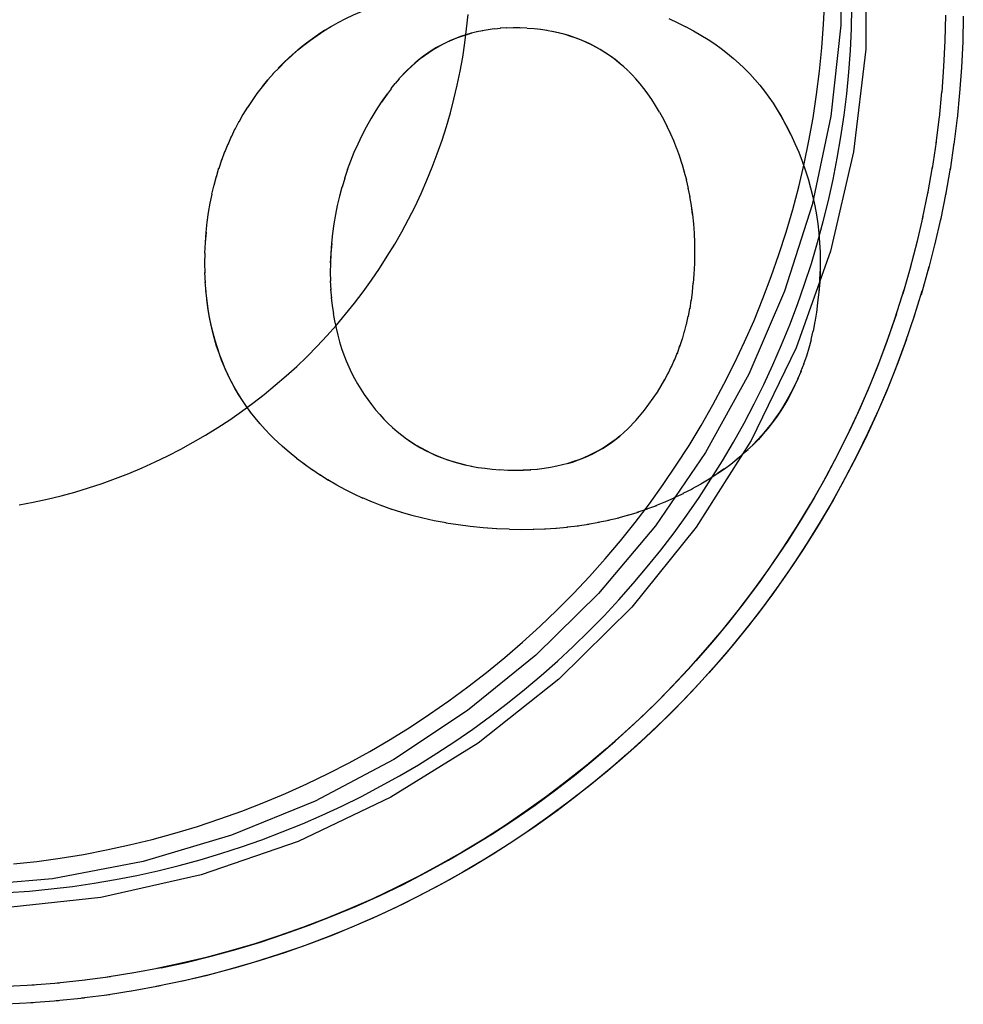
# Model space of a CAD drawing. Header units: inches. Extents: x 0 to 304, y 0 to 196.
# Tile 112 of 129: x 167.4097 to 167.4901, y 136.7407 to 136.8245. Entities that reach past the tile are written whole.
import ezdxf

# ---------------------------------------------------------------- set-up
doc = ezdxf.new("R2010")
doc.units = ezdxf.units.IN
doc.header["$LTSCALE"] = 16.696429
doc.header["$MEASUREMENT"] = 0
doc.linetypes.add('HIDDEN', pattern=[0.2, 0.1, -0.1])
doc.layers.add('DEFAULT_2', color=8, linetype='HIDDEN')

msp = doc.modelspace()

# ---------------------------------------------------------------- linework, layer by layer
at = {"layer": 'DEFAULT_2', "color": 8, "linetype": 'HIDDEN'}
for p, q in [((167.436218, 136.823961), (167.436837, 136.824312)), ((167.464971, 136.824644), (167.465737, 136.824291)), ((167.465689, 136.824321), (167.466429, 136.823952)), ((167.435617, 136.823593), (167.436253, 136.824006)), ((167.448674, 136.823505), (167.448142, 136.823394)), ((167.449144, 136.823602), (167.448609, 136.82351)), ((167.450646, 136.823798), (167.450129, 136.823749)), ((167.451165, 136.823846), (167.450631, 136.823814)), ((167.454624, 136.823619), (167.454044, 136.823719)), ((167.466399, 136.823974), (167.46708, 136.823613)), ((167.46114, 136.820542), (167.460709, 136.820913)), ((167.4615, 136.820208), (167.461084, 136.820593)), ((167.461546, 136.820163), (167.461456, 136.82025)), ((167.461855, 136.819853), (167.461562, 136.820148)), ((167.488242, 136.818374), (167.488402, 136.820555)), ((167.489892, 136.820472), (167.489739, 136.818281)), ((167.430372, 136.818855), (167.430836, 136.819424)), ((167.430836, 136.819424), (167.431332, 136.819961)), ((167.442035, 136.819514), (167.441689, 136.819108)), ((167.462203, 136.819477), (167.461823, 136.819885)), ((167.441345, 136.818674), (167.441004, 136.818214)), ((167.44166, 136.819107), (167.441324, 136.818683)), ((167.463217, 136.81821), (167.462884, 136.818657)), ((167.488024, 136.8162), (167.488237, 136.818418)), ((167.441004, 136.818214), (167.440519, 136.817511)), ((167.489734, 136.818324), (167.489523, 136.816104)), ((167.428749, 136.81646), (167.429126, 136.817109)), ((167.464198, 136.81666), (167.46385, 136.817247)), ((167.474204, 136.816885), (167.474535, 136.816324)), ((167.428062, 136.815217), (167.428398, 136.815893)), ((167.428395, 136.815844), (167.428752, 136.816507)), ((167.464549, 136.816037), (167.464217, 136.816638)), ((167.46486, 136.815428), (167.464527, 136.816064)), ((167.48775, 136.814031), (167.488024, 136.816279)), ((167.489523, 136.816182), (167.48925, 136.813932)), ((167.427749, 136.814578), (167.428064, 136.815267)), ((167.465151, 136.81481), (167.464836, 136.81546)), ((167.427455, 136.813927), (167.427749, 136.814629)), ((167.465423, 136.814183), (167.465125, 136.814848)), ((167.465676, 136.813546), (167.465396, 136.814226)), ((167.426926, 136.812582), (167.42718, 136.813315)), ((167.427181, 136.813262), (167.427455, 136.81398)), ((167.465911, 136.812897), (167.465649, 136.813591)), ((167.487419, 136.811871), (167.487757, 136.814146)), ((167.489257, 136.814045), (167.488922, 136.811768)), ((167.42669, 136.811886), (167.426921, 136.812629)), ((167.466126, 136.812236), (167.465885, 136.812941)), ((167.426474, 136.811173), (167.426682, 136.811925)), ((167.437636, 136.81179), (167.437359, 136.811022)), ((167.466323, 136.811562), (167.466102, 136.812279)), ((167.487031, 136.809719), (167.487434, 136.81202)), ((167.488937, 136.811915), (167.488538, 136.809613)), ((167.426277, 136.81044), (167.426463, 136.811207)), ((167.437387, 136.811047), (167.43716, 136.810294)), ((167.466501, 136.810873), (167.466299, 136.811607)), ((167.46666, 136.810168), (167.466478, 136.810918)), ((167.426084, 136.8097), (167.426265, 136.810469)), ((167.4668, 136.809446), (167.46664, 136.810206)), ((167.425944, 136.808913), (167.4261, 136.809688)), ((167.486587, 136.807579), (167.487057, 136.809903)), ((167.488563, 136.809794), (167.488099, 136.807469)), ((167.486088, 136.805451), (167.486626, 136.807797)), ((167.488136, 136.807684), (167.487605, 136.805337)), ((167.425539, 136.80556), (167.425606, 136.80644)), ((167.425483, 136.804674), (167.425523, 136.805576)), ((167.436276, 136.80549), (167.43621, 136.804628)), ((167.485533, 136.803337), (167.48614, 136.805702)), ((167.487655, 136.805585), (167.487055, 136.803218)), ((167.425483, 136.803781), (167.425498, 136.804654)), ((167.436194, 136.804644), (167.436158, 136.803833)), ((167.425494, 136.802944), (167.425467, 136.803816)), ((167.484922, 136.801238), (167.485601, 136.803621)), ((167.487122, 136.803499), (167.486452, 136.801114)), ((167.425529, 136.802139), (167.425476, 136.803006)), ((167.436144, 136.803056), (167.436171, 136.802266)), ((167.467081, 136.802101), (167.46714, 136.802873)), ((167.477851, 136.803093), (167.477813, 136.802242)), ((167.425587, 136.801362), (167.425509, 136.80223)), ((167.436154, 136.802318), (167.436204, 136.801539)), ((167.436185, 136.801602), (167.436257, 136.800838)), ((167.466988, 136.801379), (167.467066, 136.802119)), ((167.477829, 136.802227), (167.477759, 136.801307)), ((167.425666, 136.800613), (167.425562, 136.801476)), ((167.436239, 136.800883), (167.436314, 136.800186)), ((167.466903, 136.800631), (167.467003, 136.801353)), ((167.486535, 136.801426), (167.485795, 136.799027)), ((167.43633, 136.800163), (167.436422, 136.799511)), ((167.466648, 136.799253), (167.466776, 136.799985)), ((167.466785, 136.799932), (167.466892, 136.800671)), ((167.477652, 136.800451), (167.477552, 136.799587)), ((167.466494, 136.798594), (167.466641, 136.799308)), ((167.47754, 136.799623), (167.477417, 136.798784)), ((167.466322, 136.797953), (167.466488, 136.798649)), ((167.477407, 136.798829), (167.477263, 136.798015)), ((167.465927, 136.796721), (167.466134, 136.797395)), ((167.466133, 136.797329), (167.46632, 136.798014)), ((167.477253, 136.798054), (167.477078, 136.797302)), ((167.465705, 136.796126), (167.465929, 136.796785)), ((167.465466, 136.795545), (167.465707, 136.796186)), ((167.476695, 136.795887), (167.476442, 136.795202)), ((167.464936, 136.794418), (167.465212, 136.795031)), ((167.465209, 136.794976), (167.465468, 136.795603)), ((167.476473, 136.79523), (167.4762, 136.794563)), ((167.464645, 136.793871), (167.464938, 136.794468)), ((167.476235, 136.794597), (167.475938, 136.793937)), ((167.429391, 136.7911), (167.428971, 136.791672)), ((167.429777, 136.790605), (167.429346, 136.791155)), ((167.430185, 136.790116), (167.429736, 136.790651)), ((167.430614, 136.789635), (167.430146, 136.790158)), ((167.441052, 136.790193), (167.44109, 136.790157)), ((167.441068, 136.790178), (167.441465, 136.789805)), ((167.431067, 136.789159), (167.43058, 136.78967)), ((167.431359, 136.788869), (167.431038, 136.789189)), ((167.432033, 136.788241), (167.431344, 136.788884)), ((167.432048, 136.788225), (167.431359, 136.788869)), ((167.432679, 136.787679), (167.432048, 136.788225)), ((167.472178, 136.788355), (167.471659, 136.787883)), ((167.433322, 136.787157), (167.432656, 136.787701)), ((167.47126, 136.787493), (167.470724, 136.787069)), ((167.471729, 136.787919), (167.471203, 136.787473)), ((167.433976, 136.786659), (167.433291, 136.787184)), ((167.434642, 136.786184), (167.433937, 136.786692)), ((167.448162, 136.78651), (167.44873, 136.786408)), ((167.435322, 136.785731), (167.434596, 136.786221)), ((167.436017, 136.785298), (167.435269, 136.785771)), ((167.449941, 136.786255), (167.450585, 136.786204)), ((167.450569, 136.78622), (167.451277, 136.786189)), ((167.452578, 136.786191), (167.453228, 136.78621)), ((167.453182, 136.786223), (167.453813, 136.786261)), ((167.469692, 136.786283), (167.469137, 136.7859)), ((167.436727, 136.784887), (167.435958, 136.78534)), ((167.437454, 136.784496), (167.436665, 136.784928)), ((167.467696, 136.784978), (167.466921, 136.784567)), ((167.438199, 136.784124), (167.437391, 136.784535)), ((167.438964, 136.783772), (167.438137, 136.784162)), ((167.466215, 136.784174), (167.465409, 136.783807)), ((167.466959, 136.784563), (167.46617, 136.784175)), ((167.439749, 136.783439), (167.438902, 136.783808)), ((167.440557, 136.783126), (167.439686, 136.783474)), ((167.441389, 136.782833), (167.440496, 136.783159)), ((167.463931, 136.783149), (167.463067, 136.782845)), ((167.464702, 136.783468), (167.463858, 136.783142)), ((167.465463, 136.783809), (167.464639, 136.783463)), ((167.442248, 136.78256), (167.441344, 136.782859)), ((167.443134, 136.782306), (167.442219, 136.782579)), ((167.46155, 136.782329), (167.460634, 136.782095)), ((167.462356, 136.78258), (167.461457, 136.782322)), ((167.46315, 136.782854), (167.462267, 136.782572)), ((167.447031, 136.78152), (167.445985, 136.781675)), ((167.458169, 136.78155), (167.457189, 136.781418)), ((167.45904, 136.781711), (167.458069, 136.781552)), ((167.459893, 136.781895), (167.45894, 136.78171)), ((167.460729, 136.782101), (167.459796, 136.781891)), ((167.450337, 136.781171), (167.449183, 136.781258)), ((167.451401, 136.781137), (167.450322, 136.781186)), ((167.454469, 136.781147), (167.453428, 136.781124)), ((167.45543, 136.78121), (167.45439, 136.781159)), ((167.456365, 136.781299), (167.455349, 136.781221)), ((167.457278, 136.781413), (167.456287, 136.781308)), ((167.421757, 136.743784), (167.419284, 136.743327)), ((167.417452, 136.743022), (167.41503, 136.742703)), ((167.419609, 136.743375), (167.417161, 136.742988)), ((167.410935, 136.742304), (167.408602, 136.74218)), ((167.413114, 136.742486), (167.410749, 136.742299)), ((167.415286, 136.742726), (167.412892, 136.742474)), ((167.421699, 136.742243), (167.419226, 136.741796)), ((167.42384, 136.742699), (167.421345, 136.742182)), ((167.415217, 136.741206), (167.412822, 136.740961)), ((167.417386, 136.741496), (167.414963, 136.741185)), ((167.419547, 136.741842), (167.417099, 136.741463)), ((167.410859, 136.740795), (167.408525, 136.740675)), ((167.413041, 136.740973), (167.410675, 136.740791))]:
    msp.add_line(p, q, dxfattribs=at)
for points in [[(167.456377, 136.884504), (167.460303, 136.880372), (167.464998, 136.874511), (167.469107, 136.868213), (167.472605, 136.861513), (167.47545, 136.854465), (167.477604, 136.847099), (167.479042, 136.839523), (167.479708, 136.831867), (167.479635, 136.824087)], [(167.458363, 136.882559), (167.462265, 136.878459), (167.467693, 136.8716), (167.47231, 136.864172), (167.476075, 136.856278), (167.478923, 136.848008), (167.480837, 136.839474), (167.481771, 136.830833), (167.48174, 136.822031)], [(167.436817, 136.824324), (167.437476, 136.824645), (167.438134, 136.824961), (167.438814, 136.82526), (167.439518, 136.825542), (167.440247, 136.825807), (167.441003, 136.826053), (167.441788, 136.826281), (167.442605, 136.82649), (167.443454, 136.826679)], [(167.478158, 136.824157), (167.478253, 136.826158)], [(167.48044, 136.82193), (167.480529, 136.823777), (167.480574, 136.825624)], [(167.409668, 136.783218), (167.410864, 136.783446), (167.412053, 136.783705), (167.413236, 136.783995), (167.41441, 136.784316), (167.415575, 136.784668), (167.416731, 136.78505), (167.417876, 136.785462), (167.419011, 136.785904), (167.420133, 136.786375), (167.421243, 136.786876), (167.422339, 136.787406), (167.42342, 136.787964), (167.424487, 136.78855), (167.425538, 136.789164), (167.426573, 136.789805), (167.427591, 136.790474), (167.428591, 136.791168), (167.429572, 136.791889), (167.430534, 136.792635), (167.431476, 136.793405), (167.432398, 136.794201), (167.433298, 136.79502), (167.434177, 136.795862), (167.435033, 136.796727), (167.435867, 136.797614), (167.436677, 136.798523), (167.437463, 136.799453), (167.438224, 136.800403), (167.43896, 136.801372), (167.439671, 136.802361), (167.440355, 136.803367), (167.441013, 136.804392), (167.441644, 136.805433), (167.442247, 136.80649), (167.442823, 136.807563), (167.44337, 136.80865), (167.443889, 136.809751), (167.444378, 136.810866), (167.444838, 136.811993), (167.445269, 136.813132), (167.44567, 136.814281), (167.44604, 136.815441), (167.44638, 136.81661), (167.446689, 136.817787), (167.446967, 136.818972), (167.447214, 136.820164), (167.44743, 136.821362), (167.447615, 136.822565), (167.447767, 136.823773), (167.447889, 136.824984)], [(167.488402, 136.820555), (167.488506, 136.822739), (167.488552, 136.824924)], [(167.490052, 136.824839), (167.490004, 136.822651), (167.4899, 136.820465)], [(167.479635, 136.824087), (167.478764, 136.816325), (167.477173, 136.808779), (167.474824, 136.801411), (167.47179, 136.794341), (167.468113, 136.787673), (167.463836, 136.781432), (167.459006, 136.775666), (167.453658, 136.770405), (167.447844, 136.76569), (167.441572, 136.761543), (167.434856, 136.757984), (167.427743, 136.75507), (167.420215, 136.752854), (167.412514, 136.751373), (167.404914, 136.750697)], [(167.409181, 136.752634), (167.411172, 136.752853), (167.413156, 136.753124), (167.415132, 136.753448), (167.4171, 136.753823), (167.419056, 136.754249), (167.421001, 136.754726), (167.422933, 136.755254), (167.42485, 136.755833), (167.426752, 136.756461), (167.428636, 136.757139), (167.430502, 136.757867), (167.432349, 136.758642), (167.434174, 136.759466), (167.435977, 136.760337), (167.437757, 136.761256), (167.439512, 136.76222), (167.441242, 136.76323), (167.442944, 136.764285), (167.444618, 136.765384), (167.446263, 136.766527), (167.447877, 136.767712), (167.44946, 136.76894), (167.45101, 136.770208), (167.452526, 136.771516), (167.454008, 136.772864), (167.455453, 136.77425), (167.456862, 136.775673), (167.458233, 136.777132), (167.459566, 136.778627), (167.460859, 136.780157), (167.462112, 136.78172), (167.463323, 136.783315), (167.464492, 136.784941), (167.465618, 136.786597), (167.4667, 136.788282), (167.467738, 136.789995), (167.46873, 136.791734), (167.469677, 136.793499), (167.470578, 136.795288), (167.471431, 136.7971), (167.472236, 136.798933), (167.472993, 136.800787), (167.473701, 136.802661), (167.47436, 136.804552), (167.47497, 136.80646), (167.475529, 136.808383), (167.476038, 136.81032), (167.476495, 136.812269), (167.476902, 136.81423), (167.477257, 136.816201), (167.47756, 136.818181), (167.477812, 136.820167), (167.478011, 136.82216), (167.478158, 136.824157)], [(167.431276, 136.819931), (167.431824, 136.82049), (167.432327, 136.820995), (167.432842, 136.821478), (167.433369, 136.82194), (167.43391, 136.822382), (167.434464, 136.822804), (167.435033, 136.823208), (167.435617, 136.823593)], [(167.431724, 136.820417), (167.432181, 136.820882), (167.432648, 136.821329), (167.433128, 136.821762), (167.433621, 136.822177), (167.434125, 136.822576), (167.43464, 136.822959), (167.435165, 136.823324), (167.435702, 136.823672)], [(167.448217, 136.823394), (167.447773, 136.823268), (167.44734, 136.823128), (167.446917, 136.822974), (167.446504, 136.822805), (167.446099, 136.822622), (167.445702, 136.822425), (167.445313, 136.822212), (167.444929, 136.821984), (167.444552, 136.82174), (167.44418, 136.82148), (167.443813, 136.821202), (167.44345, 136.820905), (167.443091, 136.82059), (167.442736, 136.820254), (167.442384, 136.819896), (167.441994, 136.819501)], [(167.448142, 136.823394), (167.447689, 136.823263), (167.447248, 136.823117), (167.446817, 136.822956), (167.446398, 136.822781), (167.445989, 136.822592), (167.44559, 136.822389), (167.445201, 136.822172), (167.444822, 136.821942), (167.444451, 136.821697), (167.444085, 136.821437), (167.443723, 136.821158), (167.443362, 136.820859), (167.443007, 136.820542), (167.442665, 136.820215), (167.442329, 136.819869)], [(167.450111, 136.823764), (167.449603, 136.823697), (167.449099, 136.823612)], [(167.452317, 136.823838), (167.451738, 136.823844), (167.451182, 136.82383)], [(167.452902, 136.823827), (167.452298, 136.823853), (167.451718, 136.823859)], [(167.454077, 136.823701), (167.453508, 136.823765), (167.452918, 136.823812)], [(167.460773, 136.820858), (167.460399, 136.821156), (167.460018, 136.821438), (167.459629, 136.821702), (167.459232, 136.821951), (167.458825, 136.822184), (167.45841, 136.822403), (167.457983, 136.822607), (167.457545, 136.822796), (167.457095, 136.82297), (167.456632, 136.82313), (167.456155, 136.823276), (167.455662, 136.823406), (167.455152, 136.82352), (167.454574, 136.823641)], [(167.460709, 136.820913), (167.460328, 136.821214), (167.459938, 136.821498), (167.459541, 136.821764), (167.459137, 136.822013), (167.458727, 136.822245), (167.458308, 136.822461), (167.457881, 136.822661), (167.457447, 136.822845), (167.457002, 136.823014), (167.456539, 136.82317), (167.456063, 136.823312), (167.45558, 136.823437), (167.455084, 136.823547)], [(167.467089, 136.823601), (167.467719, 136.823239), (167.468321, 136.822865), (167.468897, 136.82248), (167.469449, 136.822084), (167.469977, 136.821676), (167.470484, 136.821257), (167.47097, 136.820826), (167.471374, 136.820442)], [(167.48174, 136.822031), (167.480709, 136.813291), (167.47874, 136.804825), (167.475811, 136.796583), (167.471986, 136.788717), (167.467297, 136.781334), (167.461817, 136.774516), (167.455602, 136.768361), (167.448743, 136.762934), (167.441315, 136.758316), (167.43342, 136.754551), (167.425151, 136.751702), (167.416616, 136.749788), (167.40792, 136.74885), (167.399174, 136.748883), (167.390487, 136.749904), (167.381967, 136.751882), (167.373726, 136.754811), (167.36586, 136.758635), (167.358477, 136.763324), (167.35166, 136.768803), (167.349407, 136.770918)], [(167.408699, 136.750188), (167.410542, 136.750322), (167.412382, 136.750501), (167.414217, 136.750724), (167.416047, 136.750991), (167.417869, 136.751302), (167.419683, 136.751657), (167.421488, 136.752056), (167.423283, 136.752499), (167.425067, 136.752984), (167.426838, 136.753513), (167.428596, 136.754084), (167.43034, 136.754698), (167.432069, 136.755354), (167.433781, 136.756051), (167.435475, 136.756789), (167.437152, 136.757568), (167.438809, 136.758388), (167.440446, 136.759247), (167.442062, 136.760145), (167.443655, 136.761082), (167.445225, 136.762058), (167.446772, 136.763071), (167.448293, 136.764121), (167.449789, 136.765208), (167.451258, 136.76633), (167.452699, 136.767488), (167.454112, 136.76868), (167.455496, 136.769906), (167.456849, 136.771165), (167.458172, 136.772456), (167.459464, 136.773779), (167.460723, 136.775133), (167.461949, 136.776516), (167.463141, 136.777929), (167.464298, 136.779371), (167.465421, 136.78084), (167.466507, 136.782335), (167.467557, 136.783857), (167.468571, 136.785403), (167.469546, 136.786973), (167.470483, 136.788567), (167.471382, 136.790182), (167.472241, 136.791819), (167.47306, 136.793476), (167.473839, 136.795153), (167.474578, 136.796848), (167.475275, 136.79856), (167.47593, 136.800288), (167.476544, 136.802032), (167.477115, 136.80379), (167.477644, 136.805562), (167.47813, 136.807345), (167.478572, 136.80914), (167.478971, 136.810945), (167.479326, 136.81276), (167.479637, 136.814582), (167.479905, 136.816411), (167.480127, 136.818246), (167.480306, 136.820086), (167.48044, 136.82193)], [(167.471374, 136.820442), (167.471436, 136.820382), (167.471884, 136.819925), (167.472313, 136.819455), (167.472726, 136.818971), (167.473122, 136.818472), (167.473502, 136.817957), (167.473867, 136.817425), (167.474216, 136.816876), (167.474551, 136.816308)], [(167.429124, 136.817067), (167.429521, 136.817664), (167.429941, 136.818253), (167.430384, 136.818835), (167.430852, 136.819409)], [(167.46385, 136.817247), (167.463526, 136.817753), (167.463197, 136.81823), (167.462866, 136.818676), (167.462528, 136.819098), (167.46218, 136.819501)], [(167.440988, 136.818229), (167.440502, 136.817525), (167.440045, 136.816819), (167.439619, 136.816113), (167.439221, 136.815403), (167.438846, 136.814684), (167.438498, 136.81396), (167.438176, 136.813235), (167.43788, 136.812504), (167.437607, 136.811767)], [(167.474535, 136.816324), (167.474954, 136.815554), (167.475342, 136.814789)], [(167.474551, 136.816308), (167.474969, 136.81554), (167.475356, 136.814775), (167.475711, 136.814016), (167.476035, 136.813258), (167.476331, 136.812503), (167.476599, 136.811747), (167.47684, 136.810991), (167.477055, 136.810232), (167.477245, 136.80947), (167.47741, 136.808703), (167.47755, 136.80793), (167.477665, 136.807149), (167.477756, 136.80636), (167.477822, 136.80556), (167.477863, 136.804749), (167.477879, 136.803924), (167.477867, 136.803083), (167.477829, 136.802227)], [(167.437134, 136.810271), (167.436931, 136.80951), (167.436751, 136.808734), (167.436593, 136.807946), (167.436459, 136.80715), (167.436348, 136.806338), (167.43626, 136.805501), (167.436194, 136.804644)], [(167.467004, 136.807965), (167.466903, 136.808731), (167.466782, 136.809475)], [(167.425523, 136.805576), (167.42559, 136.806452), (167.425679, 136.8073), (167.425791, 136.808116), (167.425925, 136.808912)], [(167.46714, 136.802873), (167.467182, 136.803788), (167.467198, 136.804674), (167.467189, 136.80553), (167.467155, 136.80636), (167.467098, 136.807164), (167.46702, 136.807946), (167.46692, 136.808706)], [(167.43621, 136.804628), (167.436173, 136.80381), (167.43616, 136.803022)], [(167.477813, 136.802242), (167.477743, 136.801325), (167.477652, 136.800451)], [(167.421757, 136.743784), (167.423893, 136.74425), (167.426015, 136.744771), (167.428124, 136.745347), (167.430217, 136.745979), (167.432292, 136.746665), (167.434349, 136.747405), (167.436386, 136.748198), (167.438401, 136.749045), (167.440394, 136.749944), (167.442362, 136.750895), (167.444304, 136.751898), (167.44622, 136.75295), (167.448108, 136.754053), (167.449966, 136.755204), (167.451793, 136.756404), (167.453588, 136.757651), (167.45535, 136.758945), (167.457078, 136.760285), (167.45877, 136.761669), (167.460425, 136.763097), (167.462042, 136.764568), (167.46362, 136.76608), (167.465158, 136.767634), (167.466654, 136.769227), (167.468109, 136.770859), (167.46952, 136.772528), (167.470887, 136.774234), (167.472209, 136.775975), (167.473485, 136.77775), (167.474714, 136.779557), (167.475896, 136.781397), (167.477029, 136.783266), (167.478112, 136.785165), (167.479145, 136.787091), (167.480128, 136.789044), (167.481059, 136.791021), (167.481938, 136.793023), (167.482765, 136.795047), (167.483538, 136.797091), (167.484257, 136.799155), (167.485008, 136.801554)], [(167.429024, 136.791603), (167.428616, 136.792201), (167.428282, 136.792736), (167.427968, 136.79328), (167.427674, 136.793832), (167.427399, 136.794393), (167.427143, 136.794962), (167.426906, 136.795542), (167.426684, 136.79614), (167.426479, 136.796751), (167.426293, 136.797375), (167.426126, 136.798012), (167.425977, 136.798657), (167.425847, 136.799323), (167.425732, 136.800022), (167.425636, 136.800744)], [(167.428678, 136.792114), (167.428349, 136.792635), (167.428039, 136.793165), (167.427747, 136.793705), (167.427472, 136.794256), (167.427214, 136.79482), (167.426973, 136.795396), (167.426749, 136.795986), (167.426541, 136.796592), (167.426351, 136.797214), (167.426177, 136.797853), (167.426022, 136.798511), (167.425884, 136.799189), (167.425765, 136.79989), (167.425666, 136.800613)], [(167.484362, 136.799503), (167.483664, 136.79747), (167.482913, 136.795455), (167.482111, 136.79346), (167.481258, 136.791486), (167.480354, 136.789535), (167.4794, 136.787608), (167.478397, 136.785707), (167.477346, 136.783831), (167.476246, 136.781984), (167.475099, 136.780165), (167.473906, 136.778376), (167.472667, 136.776619), (167.471383, 136.774894), (167.470056, 136.773203), (167.468685, 136.771546), (167.467272, 136.769926), (167.465818, 136.768342), (167.464323, 136.766796), (167.462789, 136.765289), (167.461217, 136.763823), (167.459608, 136.762397), (167.457962, 136.761013), (167.456281, 136.759672), (167.454567, 136.758374), (167.452819, 136.757122), (167.45104, 136.755914), (167.449231, 136.754753), (167.447392, 136.753639), (167.445525, 136.752573), (167.443631, 136.751554), (167.441711, 136.750586), (167.439768, 136.749666), (167.437801, 136.748797), (167.435812, 136.74798), (167.433804, 136.747213), (167.431776, 136.746499), (167.42973, 136.745837), (167.427668, 136.745227), (167.425591, 136.744672), (167.4235, 136.744169), (167.421398, 136.743721)], [(167.485896, 136.79937), (167.485084, 136.796957), (167.48432, 136.794906), (167.483503, 136.792875), (167.482635, 136.790866), (167.481715, 136.78888), (167.480744, 136.786918), (167.479723, 136.784982), (167.478652, 136.783073), (167.477533, 136.781192), (167.476365, 136.779341), (167.475151, 136.77752), (167.47389, 136.775731), (167.472583, 136.773975), (167.471231, 136.772254), (167.469836, 136.770568), (167.468397, 136.768918), (167.466917, 136.767306), (167.465396, 136.765732), (167.463834, 136.764198), (167.462234, 136.762705), (167.460596, 136.761254), (167.45892, 136.759845), (167.45721, 136.75848), (167.455464, 136.757159), (167.453685, 136.755884), (167.451874, 136.754655), (167.450032, 136.753473), (167.44816, 136.752339), (167.44626, 136.751253), (167.444332, 136.750217), (167.442378, 136.74923), (167.440399, 136.748295), (167.438397, 136.74741), (167.436373, 136.746577), (167.434328, 136.745797), (167.432264, 136.74507), (167.430181, 136.744396), (167.428082, 136.743776), (167.425968, 136.74321), (167.42384, 136.742699)], [(167.436405, 136.799531), (167.436514, 136.798899), (167.436644, 136.798275), (167.43679, 136.797671), (167.436949, 136.797099), (167.437122, 136.796546), (167.437312, 136.796005), (167.437517, 136.795479), (167.437736, 136.794969), (167.437969, 136.794474), (167.438215, 136.793993), (167.438475, 136.793525), (167.43875, 136.793067), (167.439039, 136.79262), (167.439343, 136.792183), (167.439662, 136.791757)], [(167.485206, 136.79733), (167.484464, 136.795309), (167.483671, 136.793307), (167.482827, 136.791325), (167.481934, 136.789366), (167.480991, 136.78743), (167.48, 136.785518), (167.47896, 136.783632), (167.477873, 136.781773), (167.476739, 136.779942), (167.47556, 136.778141), (167.474334, 136.77637), (167.473065, 136.77463), (167.471752, 136.772924), (167.470396, 136.771251), (167.468998, 136.769613), (167.467559, 136.768011), (167.46608, 136.766446), (167.464562, 136.764918), (167.463005, 136.76343), (167.461411, 136.761982), (167.459782, 136.760574), (167.458117, 136.759209), (167.456418, 136.757885), (167.454686, 136.756606), (167.452922, 136.75537), (167.451127, 136.75418), (167.449303, 136.753036), (167.44745, 136.751938), (167.445571, 136.750887), (167.443665, 136.749885), (167.441734, 136.748931), (167.43978, 136.748026), (167.437804, 136.747171), (167.435806, 136.746366), (167.433789, 136.745612), (167.431754, 136.74491), (167.429701, 136.744259), (167.427632, 136.74366), (167.425549, 136.743114), (167.423453, 136.742622)], [(167.477091, 136.797277), (167.476901, 136.796568), (167.476695, 136.795887)], [(167.462491, 136.790777), (167.4629, 136.791281), (167.463289, 136.791791), (167.463655, 136.792307), (167.464002, 136.79283), (167.464332, 136.793367), (167.464644, 136.793913)], [(167.475982, 136.793985), (167.47566, 136.79333), (167.47537, 136.79275), (167.475066, 136.792193), (167.47475, 136.791657), (167.47442, 136.79114), (167.474073, 136.790634), (167.473711, 136.790142), (167.473333, 136.789665), (167.472939, 136.7892), (167.472526, 136.788746), (167.472098, 136.788305)], [(167.475714, 136.793395), (167.475431, 136.792823), (167.475133, 136.792268), (167.47482, 136.791731), (167.474491, 136.791209), (167.474148, 136.790701), (167.473788, 136.790208), (167.473412, 136.789727), (167.473019, 136.789258), (167.472608, 136.788801), (167.472178, 136.788355)], [(167.439662, 136.791757), (167.440012, 136.791322), (167.440367, 136.79091), (167.440725, 136.790523), (167.441052, 136.790193)], [(167.461839, 136.790055), (167.462167, 136.790405), (167.462491, 136.790777)], [(167.461159, 136.789372), (167.461503, 136.789689), (167.461842, 136.790026)], [(167.441465, 136.789806), (167.441849, 136.789473), (167.442242, 136.789157), (167.442642, 136.788859), (167.443048, 136.788579), (167.443461, 136.788316), (167.443883, 136.788069), (167.444314, 136.787838), (167.444756, 136.787621), (167.445209, 136.787419), (167.445669, 136.787233), (167.446141, 136.787062), (167.44663, 136.786904), (167.447135, 136.78676), (167.447659, 136.78663)], [(167.453779, 136.786275), (167.454357, 136.786346), (167.454909, 136.786433), (167.455436, 136.786537), (167.455938, 136.786654), (167.456421, 136.786786), (167.456893, 136.786934), (167.45735, 136.787096), (167.457783, 136.787269), (167.458201, 136.787453), (167.458607, 136.787651), (167.459002, 136.787862), (167.459387, 136.788087), (167.459763, 136.788326), (167.460132, 136.788579), (167.46049, 136.788846), (167.460837, 136.789124)], [(167.456393, 136.786758), (167.456853, 136.7869), (167.457299, 136.787056), (167.45773, 136.787225), (167.458149, 136.787407), (167.458557, 136.787602), (167.458954, 136.787811), (167.459341, 136.788034), (167.45972, 136.788271), (167.46009, 136.788523), (167.460453, 136.788789), (167.460809, 136.789072), (167.461176, 136.789417)], [(167.442612, 136.788876), (167.44301, 136.788599), (167.443416, 136.788338), (167.443832, 136.788091), (167.444259, 136.787859), (167.444696, 136.787641), (167.445146, 136.787438), (167.445608, 136.787247), (167.446085, 136.787071), (167.446578, 136.786909), (167.447087, 136.786761), (167.447614, 136.786628), (167.4482, 136.786515)], [(167.470769, 136.787077), (167.470255, 136.786671), (167.469716, 136.786273), (167.469153, 136.785885)], [(167.44875, 136.786417), (167.449322, 136.786336), (167.44993, 136.78627)], [(167.451296, 136.786173), (167.451974, 136.786164), (167.452616, 136.786177)], [(167.469153, 136.785885), (167.468427, 136.785418), (167.467696, 136.784978)], [(167.44602, 136.781682), (167.445011, 136.781874), (167.444033, 136.78209), (167.443109, 136.782324)], [(167.450322, 136.781186), (167.449174, 136.781273), (167.448075, 136.781384), (167.447031, 136.78152)], [(167.453482, 136.78111), (167.452466, 136.781101), (167.451417, 136.781121)]]:
    msp.add_lwpolyline(points, dxfattribs=at)

doc.saveas('drawing.dxf')
